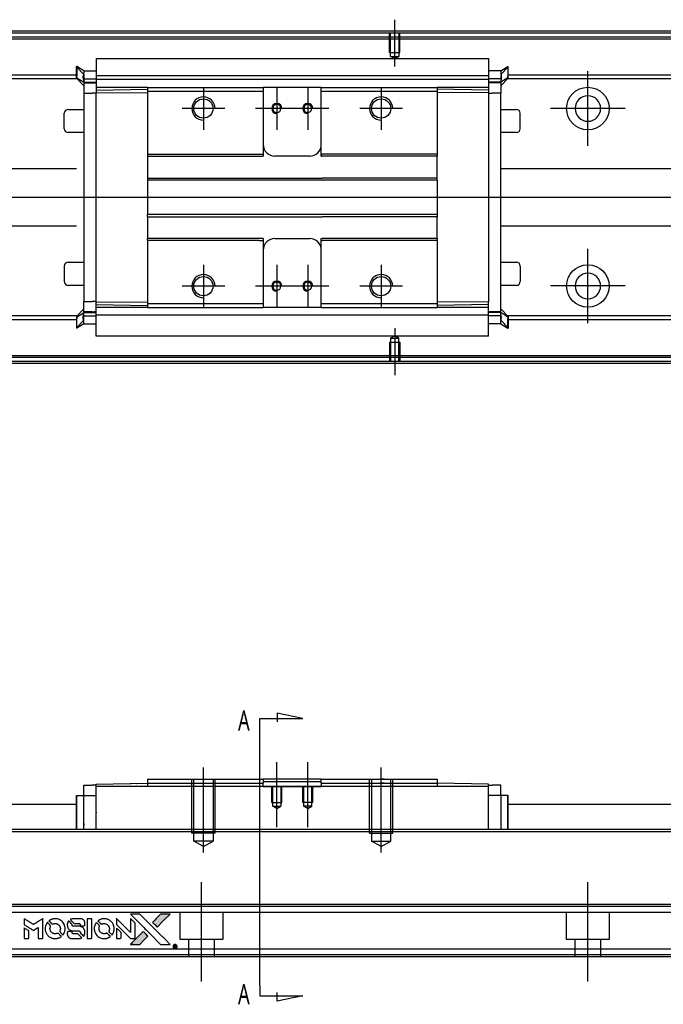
# Model space of a CAD drawing. Header units: millimetres. Extents: x -386 to 3135, y -1989 to 860.
# Tile 10 of 41: x -124 to 43, y -1357 to -1102. Entities that reach past the tile are written whole.
import ezdxf
from ezdxf.lldxf.tags import DXFTag

# ---------------------------------------------------------------- set-up
doc = ezdxf.new("R2010")
doc.units = ezdxf.units.MM
doc.layers.get('0').update_dxf_attribs({"linetype": 'CONTINUOUS'})
doc.styles.add('CHN', font='Microsoft JhengHei.ttf')
tags = doc.linetypes.add('DASHED', pattern=[25.72, 12.86, -12.86]).pattern_tags.tags
tags[6:7] = [DXFTag(74, 4), DXFTag(75, 0), DXFTag(340, '0'), DXFTag(46, 0.0), DXFTag(50, 0.0), DXFTag(44, 0.0), DXFTag(45, 0.0)]
tags[4:5] = [DXFTag(74, 4), DXFTag(75, 0), DXFTag(340, '0'), DXFTag(46, 0.0), DXFTag(50, 0.0), DXFTag(44, 0.0), DXFTag(45, 0.0)]

# ---------------------------------------------------------------- blocks, each defined once
blk = doc.blocks.new('MosionX logo(完整正式版)')
h = blk.add_hatch(color=22)
h.dxf.hatch_style = 1
h.paths.add_polyline_path([(-1416, 1831), (-1517, 1831), (-1619, 1831), (-1707, 1742, 0.000288), (-1740, 1709, 0.000479), (-1769, 1680, 0.000013), (-1794, 1654, 0.197177), (-1794, 1654, 0.197497), (-1794, 1653, 0.00004), (-1779, 1638, 0.000834), (-1763, 1622, 0.000506), (-1744, 1603), (-1694, 1552), (-1555, 1692)])
h.paths.add_polyline_path([(-1892, 1355), (-1942, 1405, 0.000476), (-1962, 1424, 0.000789), (-1978, 1441, 0.000035), (-1993, 1455, 0.19758), (-1993, 1456, 0.198396), (-1994, 1455, 0.000019), (-2014, 1435, 0.000582), (-2036, 1413, 0.000351), (-2062, 1387, 0.000108), (-2174, 1275, 0.000692), (-2230, 1218, 0.000077), (-2269, 1179, 0.197527), (-2269, 1178, 0.410182), (-2269, 1177, 0.000493), (-2248, 1177, 0.002424), (-2219, 1177, 0.000529), (-2169, 1177), (-2070, 1177), (-1981, 1266)])
at = {"color": 22}
for points in [[(-4562, 1668), (-4562, 1603), (-4545, 1592, -0.000297), (-4534, 1586, -0.000037), (-4510, 1571, -0.000043), (-4482, 1554, -0.000036), (-4452, 1535, 0.000044), (-4422, 1517, 0.000063), (-4396, 1501, 0.000035), (-4374, 1488, 0.0009), (-4368, 1484), (-4360, 1479), (-4348, 1486, 0.001175), (-4342, 1490, 0.000208), (-4329, 1498, 0.000225), (-4315, 1506, 0.000203), (-4300, 1516, -0.000711), (-4286, 1525, -0.001119), (-4274, 1532, -0.000263), (-4263, 1539, -0.04589), (-4262, 1539, -0.519312), (-4261, 1539, -0.001914), (-4261, 1521, -0.003124), (-4260, 1493, -0.000285), (-4260, 1421), (-4260, 1303), (-4219, 1303, 0.001727), (-4189, 1303, 0.025279), (-4179, 1303, 0.073886), (-4173, 1305, 0.07426), (-4167, 1308, 0.03264), (-4166, 1310, 0.01784), (-4164, 1311, 0.017712), (-4163, 1313, 0.026854), (-4162, 1315), (-4160, 1319), (-4160, 1526), (-4159, 1733), (-4162, 1731, -0.004595), (-4163, 1730, -0.00016), (-4169, 1726, -0.000298), (-4177, 1722, -0.000208), (-4185, 1717, 0.000986), (-4210, 1701, 0.00025), (-4250, 1676, 0.000268), (-4292, 1650, 0.000436), (-4329, 1627, -0.002932), (-4341, 1619, -0.004718), (-4351, 1613, -0.001113), (-4360, 1608, -0.227179), (-4361, 1608, -0.045982), (-4362, 1608, -0.000145), (-4374, 1616, -0.000825), (-4387, 1624, -0.000517), (-4403, 1634, 0.000056), (-4458, 1668, 0.000289), (-4488, 1687, 0.000481), (-4511, 1701, 0.000418), (-4535, 1715), (-4562, 1732)], [(-3917, 1731, 0.024131), (-3935, 1728, 0.022344), (-3954, 1723, 0.021883), (-3972, 1717, 0.020884), (-3990, 1709, 0.010669), (-4000, 1703, 0.010389), (-4011, 1697, 0.010913), (-4020, 1692, 0.022227), (-4026, 1687), (-4029, 1685), (-3996, 1653, 0.002452), (-3984, 1640, 0.003628), (-3972, 1630, 0.001662), (-3963, 1621, 0.070159), (-3960, 1619, 0.047671), (-3958, 1618, 0.018624), (-3956, 1618, 0.017921), (-3953, 1617, 0.018804), (-3950, 1617, 0.018255), (-3946, 1617, 0.041312), (-3943, 1617, 0.037164), (-3939, 1618, 0.012342), (-3935, 1620, -0.015101), (-3924, 1624, -0.035998), (-3916, 1626, -0.033244), (-3907, 1627, -0.011249), (-3894, 1627, -0.004059), (-3883, 1627, -0.019693), (-3877, 1627, -0.027943), (-3872, 1626, -0.014411), (-3866, 1624, -0.033089), (-3851, 1619, -0.033887), (-3838, 1613, -0.034021), (-3825, 1604, -0.033942), (-3814, 1594, -0.02816), (-3804, 1582, -0.035032), (-3796, 1570, -0.035269), (-3790, 1557, -0.029196), (-3785, 1543, -0.037862), (-3782, 1526, -0.043657), (-3782, 1510, -0.043064), (-3784, 1494, -0.035184), (-3790, 1477, 0.033699), (-3792, 1470, 0.052815), (-3793, 1463, 0.059167), (-3793, 1456, 0.058972), (-3791, 1450, 0.059208), (-3788, 1445, 0.021125), (-3783, 1439, 0.008691), (-3773, 1429, 0.000851), (-3749, 1405, 0.001873), (-3736, 1393, 0.013884), (-3730, 1387, 0.022355), (-3726, 1385, 0.341453), (-3725, 1385, 0.073011), (-3722, 1388, 0.004587), (-3714, 1399, 0.00748), (-3707, 1411, 0.016837), (-3702, 1420, 0.028606), (-3692, 1443, 0.031352), (-3685, 1465, 0.031004), (-3681, 1489, 0.0268), (-3680, 1514, 0.026698), (-3681, 1541, 0.03002), (-3686, 1566, 0.030357), (-3693, 1590, 0.028554), (-3703, 1614, 0.062944), (-3732, 1658, 0.062206), (-3772, 1694, 0.062448), (-3819, 1719, 0.064355), (-3870, 1731, 0.017377), (-3880, 1731, 0.008369), (-3893, 1731, 0.008367), (-3907, 1731, 0.01757)], [(-3516, 1731, 0.018538), (-3522, 1730, 0.010695), (-3530, 1729, 0.01068), (-3538, 1727, 0.017678), (-3544, 1725, 0.013849), (-3551, 1722, 0.011814), (-3559, 1719, 0.004513), (-3566, 1716, 0.290035), (-3566, 1715, 0.196418), (-3566, 1714, 0.000124), (-3554, 1702, 0.001477), (-3540, 1688, 0.000898), (-3524, 1671), (-3481, 1629), (-3427, 1628, -0.001471), (-3387, 1628, -0.028714), (-3374, 1627, -0.097073), (-3367, 1625, -0.084199), (-3361, 1620, -0.042698), (-3359, 1616, -0.053912), (-3357, 1612, -0.051004), (-3356, 1608, -0.032967), (-3355, 1602, 0.00807), (-3355, 1600, 0.003023), (-3355, 1596, 0.002994), (-3355, 1592, 0.003629), (-3355, 1588), (-3354, 1579), (-3313, 1579, 0.001618), (-3293, 1579, 0.005206), (-3280, 1579, 0.00535), (-3271, 1579, 0.060675), (-3268, 1580, 0.048484), (-3266, 1581, 0.02389), (-3264, 1582, 0.022812), (-3261, 1584, 0.02462), (-3259, 1586, 0.061781), (-3255, 1591, 0.080179), (-3253, 1596, 0.048561), (-3252, 1604, 0.010021), (-3251, 1619, 0.016602), (-3252, 1638, 0.031409), (-3254, 1653, 0.036474), (-3258, 1666, 0.03439), (-3263, 1679, 0.065928), (-3277, 1699, 0.069066), (-3296, 1715, 0.065697), (-3319, 1725, 0.051559), (-3346, 1731, 0.020904), (-3360, 1731, 0.000451), (-3431, 1731, 0.000419), (-3502, 1732, 0.022759)], [(-3202, 1517), (-3202, 1303), (-3160, 1303), (-3118, 1303), (-3113, 1306, 0.071429), (-3109, 1309, 0.054799), (-3105, 1313, 0.053585), (-3102, 1318, 0.060698), (-3101, 1323, 0.033975), (-3100, 1332, 0.000112), (-3100, 1441, 0.000726), (-3100, 1548, 0.001084), (-3101, 1641), (-3102, 1732), (-3152, 1732), (-3202, 1732)], [(-2860, 1730, 0.023681), (-2878, 1728, 0.022402), (-2896, 1723, 0.021929), (-2914, 1717, 0.020503), (-2931, 1709, 0.013745), (-2941, 1704, 0.009767), (-2952, 1698, 0.009658), (-2962, 1691, 0.027804), (-2968, 1687), (-2971, 1685), (-2939, 1653, 0.002053), (-2924, 1638, 0.006738), (-2914, 1628, 0.007826), (-2907, 1622, 0.063909), (-2903, 1619, 0.061532), (-2897, 1617, 0.068674), (-2891, 1617, 0.052072), (-2885, 1618, 0.019648), (-2875, 1621, -0.018366), (-2864, 1624, -0.0288), (-2854, 1626, -0.029061), (-2844, 1627, -0.019155), (-2832, 1627, -0.053809), (-2807, 1624, -0.058833), (-2784, 1615, -0.058566), (-2764, 1601, -0.052525), (-2746, 1582, -0.044733), (-2737, 1566, -0.040573), (-2729, 1547, -0.041123), (-2725, 1529, -0.04951), (-2725, 1511, -0.017369), (-2725, 1502, -0.024255), (-2727, 1495, -0.023787), (-2729, 1487, -0.015798), (-2732, 1479, 0.010631), (-2734, 1474, 0.033653), (-2735, 1470, 0.037806), (-2736, 1467, 0.016307), (-2736, 1462, 0.068179), (-2734, 1453, 0.095747), (-2731, 1446, 0.033418), (-2722, 1436, 0.002133), (-2695, 1409, 0.001452), (-2680, 1395, 0.012393), (-2673, 1388, 0.020479), (-2668, 1385, 0.344362), (-2667, 1385, 0.074287), (-2663, 1388, 0.005454), (-2656, 1400, 0.008391), (-2649, 1412, 0.017097), (-2643, 1422, 0.027375), (-2635, 1442, 0.02835), (-2628, 1463, 0.027723), (-2624, 1485, 0.023913), (-2623, 1509, 0.027047), (-2623, 1537, 0.031685), (-2627, 1563, 0.032425), (-2634, 1588, 0.031013), (-2644, 1612, 0.037914), (-2661, 1641, 0.040153), (-2682, 1667, 0.039834), (-2707, 1688, 0.036173), (-2736, 1707, 0.040752), (-2765, 1719, 0.035885), (-2796, 1728, 0.035491), (-2828, 1731, 0.037615)], [(-2572, 1669), (-2572, 1604), (-2422, 1453), (-2271, 1303), (-2229, 1303, 0.0008), (-2202, 1303, 0.010795), (-2192, 1303, 0.030495), (-2186, 1304, 0.080372), (-2183, 1305, 0.03816), (-2179, 1308, 0.041799), (-2176, 1310, 0.042486), (-2174, 1314, 0.042078), (-2172, 1317, 0.099276), (-2170, 1322, 0.003302), (-2170, 1343, 0.002586), (-2170, 1380, 0.000204), (-2170, 1477), (-2170, 1633), (-2221, 1683), (-2271, 1733), (-2271, 1583), (-2272, 1433), (-2419, 1582, 0.000253), (-2476, 1639, 0.000412), (-2524, 1687, 0.000041), (-2567, 1730, 0.041338), (-2570, 1732), (-2572, 1734)], [(-2150, 1708, -0.000056), (-2089, 1647, -0.000021), (-2004, 1562, -0.000021), (-1911, 1469, -0.000025), (-1823, 1381), (-1619, 1177), (-1518, 1177), (-1417, 1177), (-1553, 1315, 0.000274), (-1619, 1381, 0.000123), (-1705, 1467, 0.000121), (-1797, 1559, 0.000165), (-1879, 1641), (-2068, 1831), (-2170, 1831), (-2272, 1831)], [(-1707, 1742, 0.000288), (-1740, 1709, 0.000479), (-1769, 1680, 0.000013), (-1794, 1654, 0.197177), (-1794, 1654, 0.197497), (-1794, 1653, 0.00004), (-1779, 1638, 0.000836), (-1763, 1622, 0.000505), (-1744, 1603), (-1694, 1552), (-1555, 1692), (-1416, 1831), (-1517, 1831), (-1619, 1831)], [(-4562, 1417), (-4562, 1303), (-4521, 1303, 0.000842), (-4494, 1303, 0.010591), (-4484, 1303, 0.028995), (-4479, 1303, 0.069543), (-4475, 1305, 0.051063), (-4471, 1307, 0.039932), (-4468, 1310, 0.039414), (-4465, 1314, 0.045845), (-4462, 1318, 0.094811), (-4461, 1322, 0.007124), (-4461, 1333, 0.004713), (-4461, 1352, 0.000534), (-4461, 1395), (-4461, 1469), (-4471, 1475, 0.000828), (-4502, 1494, 0.000879), (-4532, 1513, 0.000048), (-4561, 1530, 0.137596), (-4562, 1531, 0.413028), (-4562, 1530, 0.000016), (-4562, 1497, 0.000623), (-4562, 1460, 0.000374)], [(-4068, 1643, 0.064158), (-4094, 1594, 0.06356), (-4108, 1539, 0.064004), (-4107, 1483, 0.066747), (-4091, 1429, 0.04321), (-4073, 1396, 0.044737), (-4050, 1367, 0.044901), (-4021, 1342, 0.044184), (-3989, 1323, 0.026293), (-3965, 1313, 0.033344), (-3941, 1306, 0.033227), (-3917, 1303, 0.025815), (-3890, 1302, 0.023119), (-3864, 1304, 0.031044), (-3841, 1308, 0.031337), (-3819, 1315, 0.024258), (-3796, 1325, 0.015622), (-3788, 1329, 0.008495), (-3778, 1335, 0.008415), (-3769, 1341, 0.020814), (-3763, 1346), (-3760, 1348), (-3791, 1379, 0.002843), (-3814, 1403, 0.033917), (-3823, 1411, 0.087906), (-3831, 1414, 0.073302), (-3839, 1416, 0.022047), (-3843, 1415, 0.026465), (-3847, 1415, 0.022233), (-3851, 1414, 0.009985), (-3857, 1412, -0.039011), (-3876, 1407, -0.044398), (-3896, 1406, -0.045096), (-3915, 1408, -0.04265), (-3934, 1413, -0.071154), (-3961, 1428, -0.068827), (-3983, 1450, -0.068713), (-3998, 1476, -0.070507), (-4005, 1506, -0.028605), (-4006, 1519, -0.031418), (-4005, 1531, -0.031044), (-4002, 1544, -0.02668), (-3998, 1556, 0.038913), (-3996, 1564, 0.043732), (-3995, 1571, 0.047754), (-3995, 1578, 0.075756), (-3997, 1583, 0.07294), (-3999, 1586, 0.003456), (-4006, 1594, 0.005023), (-4017, 1605, 0.002422), (-4030, 1619, 0.000819), (-4042, 1631, 0.001349), (-4053, 1641, 0.0001), (-4062, 1650, 0.205335), (-4062, 1651, 0.219821), (-4063, 1650, 0.002494), (-4064, 1648, 0.007089), (-4066, 1646, 0.004494)], [(-3610, 1675, 0.023289), (-3616, 1665, 0.026845), (-3621, 1655, 0.026047), (-3626, 1644, 0.019751), (-3629, 1631, 0.013249), (-3631, 1624, 0.025169), (-3631, 1618, 0.016532), (-3632, 1611, 0.002937), (-3632, 1598, 0.003317), (-3632, 1586, 0.011808), (-3631, 1578, 0.01777), (-3631, 1572, 0.021476), (-3630, 1567, 0.04325), (-3623, 1544, 0.045753), (-3612, 1523, 0.04649), (-3598, 1505, 0.047672), (-3581, 1490, 0.025315), (-3573, 1485, 0.015208), (-3564, 1480, 0.01512), (-3554, 1476, 0.022488), (-3546, 1473, 0.027857), (-3532, 1469, 0.034138), (-3519, 1467, 0.014286), (-3499, 1467, 0.00124), (-3449, 1467, -0.00103), (-3418, 1467, -0.002552), (-3396, 1466, -0.001594), (-3379, 1466, -0.047676), (-3374, 1466, -0.085307), (-3367, 1463, -0.097789), (-3361, 1457, -0.085947), (-3357, 1450, -0.051339), (-3356, 1440, 0.014634), (-3355, 1436, 0.015028), (-3355, 1433, 0.014927), (-3354, 1430, 0.059415), (-3353, 1429, 0.070595), (-3351, 1425, 0.00028), (-3315, 1389, 0.000111), (-3279, 1352, 0.200239), (-3277, 1352, 0.268906), (-3276, 1352, 0.001866), (-3271, 1361, 0.007532), (-3267, 1370, 0.017818), (-3263, 1376, 0.013256), (-3261, 1383, 0.011636), (-3258, 1391, 0.011528), (-3256, 1399, 0.012303), (-3254, 1407, 0.0423), (-3252, 1419, 0.013657), (-3252, 1437, 0.013857), (-3252, 1455, 0.037428), (-3254, 1468, 0.014927), (-3256, 1477, 0.0122), (-3259, 1486, 0.012518), (-3262, 1494, 0.023062), (-3265, 1501, 0.065961), (-3281, 1525, 0.06055), (-3304, 1545, 0.059676), (-3331, 1559, 0.060497), (-3360, 1567, 0.025683), (-3367, 1567, 0.001528), (-3386, 1567, 0.002124), (-3410, 1568, 0.001173), (-3439, 1568, -0.000809), (-3490, 1568, -0.017164), (-3506, 1568, -0.063931), (-3514, 1570, -0.108429), (-3520, 1573, -0.052941), (-3523, 1577, -0.063675), (-3525, 1582, -0.050562), (-3526, 1587, -0.020337), (-3527, 1595, 0.009897), (-3528, 1599, 0.016482), (-3528, 1603, 0.019019), (-3529, 1606, 0.06043), (-3530, 1608, 0.076267), (-3533, 1613, 0.00054), (-3566, 1646, 0.000307), (-3601, 1680, 0.142594), (-3604, 1681, 0.232419), (-3604, 1681, 0.022995), (-3606, 1680, 0.024627), (-3608, 1678, 0.015407)], [(-3011, 1643, 0.018008), (-3017, 1634, 0.009842), (-3023, 1622, 0.009807), (-3030, 1610, 0.015716), (-3035, 1599, 0.048467), (-3047, 1561, 0.045841), (-3052, 1520, 0.046006), (-3049, 1479, 0.049638), (-3039, 1441, 0.064819), (-3012, 1391, 0.06695), (-2974, 1350, 0.066691), (-2926, 1320, 0.063505), (-2872, 1304, 0.03135), (-2858, 1302, 0.010439), (-2837, 1302, 0.010391), (-2817, 1302, 0.032408), (-2803, 1304, 0.015696), (-2787, 1307, 0.018095), (-2771, 1312, 0.018551), (-2757, 1317, 0.018352), (-2743, 1323, 0.015568), (-2733, 1328, 0.009832), (-2723, 1334, 0.009795), (-2713, 1341, 0.023727), (-2706, 1346), (-2703, 1348), (-2734, 1379, 0.001528), (-2751, 1397, 0.010022), (-2760, 1406, 0.019586), (-2766, 1411, 0.061865), (-2771, 1413, 0.055054), (-2777, 1415, 0.061607), (-2784, 1416, 0.048725), (-2792, 1415, 0.020221), (-2802, 1412, -0.017722), (-2813, 1409, -0.02685), (-2822, 1407, -0.02759), (-2832, 1406, -0.020233), (-2843, 1406, -0.04793), (-2864, 1409, -0.048386), (-2883, 1416, -0.047866), (-2901, 1426, -0.044964), (-2917, 1440, -0.04333), (-2931, 1457, -0.050921), (-2941, 1475, -0.051473), (-2946, 1495, -0.0459), (-2948, 1516, -0.019014), (-2948, 1526, -0.024114), (-2947, 1535, -0.025081), (-2945, 1544, -0.023892), (-2942, 1553, 0.008624), (-2939, 1560, 0.026486), (-2938, 1564, 0.035074), (-2937, 1568, 0.02756), (-2937, 1573, 0.087163), (-2939, 1580, 0.073291), (-2942, 1587, 0.028074), (-2951, 1596, 0.002594), (-2973, 1619), (-3005, 1651)], [(-2572, 1416), (-2572, 1303), (-2530, 1303), (-2488, 1303), (-2483, 1306, 0.03146), (-2480, 1308, 0.026444), (-2478, 1310, 0.026444), (-2476, 1312, 0.031457), (-2475, 1314), (-2472, 1319), (-2471, 1375), (-2471, 1431), (-2521, 1481, 0.000745), (-2540, 1499, 0.001228), (-2556, 1515, 0.000087), (-2571, 1529, 0.195134), (-2571, 1530, 0.412117), (-2572, 1529, 0.000048), (-2572, 1496, 0.00109), (-2572, 1460, 0.000653)], [(-3615, 1454, 0.065483), (-3620, 1451, 0.053271), (-3625, 1447, 0.052018), (-3628, 1443, 0.0556), (-3631, 1437, 0.036839), (-3632, 1434, 0.026922), (-3632, 1430, 0.016905), (-3633, 1424, 0.004317), (-3633, 1416, 0.016369), (-3632, 1397, 0.029936), (-3630, 1382, 0.03418), (-3627, 1369, 0.031327), (-3621, 1356, 0.046935), (-3612, 1340, 0.054053), (-3600, 1327, 0.053701), (-3585, 1317, 0.045364), (-3568, 1309, 0.032479), (-3552, 1305, 0.03386), (-3537, 1303, 0.013578), (-3512, 1303, 0.001155), (-3450, 1303, 0.000413), (-3396, 1303, 0.005008), (-3375, 1304, 0.013199), (-3364, 1304, 0.033956), (-3355, 1305, 0.013909), (-3347, 1308, 0.010864), (-3337, 1310, 0.010938), (-3329, 1313, 0.028702), (-3323, 1316), (-3318, 1318), (-3362, 1362), (-3405, 1406), (-3455, 1406, -0.001504), (-3477, 1406, -0.00328), (-3493, 1406, -0.001901), (-3506, 1406, -0.061333), (-3510, 1407, -0.063621), (-3514, 1409, -0.048633), (-3518, 1412, -0.046769), (-3522, 1415, -0.047961), (-3525, 1420, -0.02678), (-3526, 1424, -0.050957), (-3527, 1427, -0.029398), (-3528, 1431, -0.00401), (-3528, 1441), (-3529, 1456), (-3569, 1456, 0.001061), (-3593, 1456, 0.009147), (-3604, 1455, 0.020721), (-3611, 1455, 0.051619)], [(-2062, 1387, 0.000108), (-2174, 1275, 0.000692), (-2230, 1218, 0.000077), (-2269, 1179, 0.197527), (-2269, 1178, 0.410182), (-2269, 1177, 0.000493), (-2248, 1177, 0.002424), (-2219, 1177, 0.000529), (-2170, 1177), (-2070, 1177), (-1981, 1266), (-1892, 1355), (-1942, 1405, 0.000476), (-1962, 1424, 0.000789), (-1978, 1441, 0.000035), (-1993, 1455, 0.19758), (-1993, 1456, 0.198396), (-1994, 1455, 0.000019), (-2014, 1435, 0.000582), (-2036, 1413, 0.000351)], [(-1319, 1173, 0.082374), (-1332, 1167, 0.083404), (-1342, 1157, 0.082663), (-1349, 1145, 0.07897), (-1351, 1130, 0.084941), (-1349, 1114, 0.08953), (-1341, 1100, 0.090743), (-1329, 1090, 0.090193), (-1313, 1085, 0.10067), (-1296, 1085, 0.099454), (-1281, 1093, 0.097736), (-1269, 1106, 0.09365), (-1263, 1122, 0.07584), (-1263, 1135, 0.068415), (-1267, 1148, 0.068328), (-1274, 1159, 0.075277), (-1283, 1168, 0.059367), (-1291, 1172, 0.048986), (-1300, 1174, 0.048519), (-1310, 1174, 0.055347)], [(-1325, 1129), (-1325, 1104), (-1322, 1104), (-1319, 1104), (-1319, 1114), (-1319, 1125), (-1313, 1125), (-1306, 1126), (-1302, 1119, -0.003356), (-1300, 1116, -0.002757), (-1298, 1113, -0.002784), (-1296, 1110, -0.007382), (-1295, 1108, 0.019487), (-1294, 1105, 0.098302), (-1293, 1104, 0.116932), (-1291, 1104, 0.032798), (-1289, 1104), (-1285, 1104), (-1288, 1108, 0.005748), (-1289, 1111, 0.002522), (-1291, 1114, 0.002495), (-1293, 1117, 0.00334), (-1295, 1120), (-1299, 1126), (-1296, 1128, 0.066516), (-1292, 1130, 0.085926), (-1290, 1133, 0.082934), (-1289, 1137, 0.05747), (-1289, 1141, 0.023576), (-1289, 1144, 0.043538), (-1289, 1146, 0.050891), (-1290, 1148, 0.049897), (-1291, 1149, 0.067884), (-1295, 1152, 0.077412), (-1298, 1154, 0.049266), (-1304, 1154, 0.012208), (-1313, 1155), (-1325, 1155)], [(-1298, 1147, -0.120545), (-1296, 1144, -0.09136), (-1295, 1141, -0.087576), (-1296, 1137, -0.098026), (-1297, 1134, -0.079907), (-1299, 1133, -0.087697), (-1300, 1132, -0.041371), (-1303, 1132, -0.005557), (-1309, 1132), (-1319, 1131), (-1319, 1140), (-1319, 1149), (-1310, 1149, -0.007471), (-1305, 1149, -0.035301), (-1302, 1148, -0.060486), (-1300, 1148, -0.063546)]]:
    blk.add_lwpolyline(points, format="xyb", close=True, dxfattribs=at)

msp = doc.modelspace()

# ---------------------------------------------------------------- linework, layer by layer
at = {"ltscale": 0.2}
for p, q in [((-26.89, -1113.94), (-26.89, -1101.79)), ((23.11, -1134.44), (23.11, -1115.14)), ((-76.39, -1119.29), (-76.39, -1130.29)), ((-57.39, -1119.29), (-57.39, -1130.29)), ((-49.39, -1119.29), (-49.39, -1130.29)), ((-30.39, -1119.29), (-30.39, -1130.29)), ((-70.89, -1124.79), (-81.89, -1124.79)), ((-51.89, -1124.79), (-62.89, -1124.79)), ((-43.89, -1124.79), (-54.89, -1124.79)), ((-24.89, -1124.79), (-35.89, -1124.79)), ((32.76, -1124.79), (13.46, -1124.79)), ((23.11, -1180.39), (23.11, -1161.09)), ((-76.39, -1165.29), (-76.39, -1176.29)), ((-57.39, -1165.29), (-57.39, -1176.29)), ((-49.39, -1165.29), (-49.39, -1176.29)), ((-30.39, -1165.29), (-30.39, -1176.29)), ((-70.89, -1170.79), (-81.89, -1170.79)), ((-51.89, -1170.79), (-62.89, -1170.79)), ((-43.89, -1170.79), (-54.89, -1170.79)), ((-24.89, -1170.79), (-35.89, -1170.79)), ((32.76, -1170.74), (13.46, -1170.74)), ((-26.89, -1181.64), (-26.89, -1193.79)), ((-57.39, -1310.85), (-57.39, -1294.03)), ((-49.39, -1310.85), (-49.39, -1294.03)), ((-76.39, -1317.44), (-76.39, -1295.44)), ((-30.39, -1317.44), (-30.39, -1295.44)), ((-76.89, -1350.85), (-76.89, -1325.1)), ((23.11, -1350.85), (23.11, -1325.1))]:
    msp.add_line(p, q, dxfattribs=at)
at = {"linetype": 'Continuous'}
for p, q in [((123.98, -1105.29), (-146.89, -1105.29)), ((123.74, -1106.29), (-146.89, -1106.29)), ((-109.14, -1113.91), (-109.24, -1113.91)), ((-109.24, -1116.45), (-109.24, -1113.91)), ((-109.24, -1114.01), (-107.34, -1116)), ((-107.34, -1115.07), (-109.14, -1113.91)), ((-109.14, -1113.91), (-109.14, -1116.45)), ((-104.14, -1111.83), (-2.64, -1111.83)), ((-104.14, -1111.88), (-104.14, -1117.19)), ((-2.64, -1111.88), (-2.64, -1117.19)), ((0.56, -1115.07), (2.36, -1113.91)), ((2.46, -1114.01), (0.56, -1116)), ((2.36, -1113.91), (2.46, -1113.91)), ((2.36, -1113.91), (2.36, -1116.45)), ((2.46, -1116.45), (2.46, -1113.91)), ((-109.24, -1116.11), (-146.89, -1116.11)), ((-109.24, -1116.81), (-109.24, -1116.45)), ((-109.14, -1116.81), (-109.14, -1116.45)), ((-107.34, -1115.07), (-104.14, -1115.07)), ((-104.14, -1116.26), (-2.64, -1116.26)), ((0.56, -1115.07), (-2.64, -1115.07)), ((-2.63, -1116.11), (-2.64, -1116.11)), ((2.36, -1116.81), (2.36, -1116.45)), ((121.38, -1116.11), (2.46, -1116.11)), ((2.46, -1116.81), (2.46, -1116.45)), ((-109.24, -1117.11), (-146.89, -1117.11)), ((-109.24, -1116.81), (-109.14, -1116.81)), ((-109.24, -1116.91), (-109.24, -1116.81)), ((-107.34, -1118.89), (-109.24, -1116.91)), ((-109.14, -1116.81), (-107.34, -1117.96)), ((-107.47, -1117.11), (-104.15, -1117.11)), ((-107.34, -1117.06), (-107.34, -1118.11)), ((-107.34, -1117.96), (-104.14, -1117.96)), ((-107.34, -1118.11), (-107.34, -1120.81)), ((-104.14, -1117.31), (-104.14, -1117.19)), ((-104.14, -1117.31), (-104.14, -1119.31)), ((-2.64, -1117.31), (-104.14, -1117.31)), ((-2.64, -1117.31), (-2.64, -1117.19)), ((-2.64, -1117.31), (-2.64, -1117.19)), ((-2.64, -1117.31), (-2.64, -1119.31)), ((0.56, -1117.96), (-2.64, -1117.96)), ((0.68, -1117.11), (-2.63, -1117.11)), ((2.36, -1116.81), (0.56, -1117.96)), ((0.56, -1118.89), (2.46, -1116.91)), ((0.56, -1117.06), (0.56, -1118.11)), ((0.56, -1118.11), (0.56, -1120.81)), ((2.46, -1116.81), (2.36, -1116.81)), ((2.46, -1116.91), (2.46, -1116.81)), ((121.14, -1117.11), (2.46, -1117.11)), ((-107.34, -1120.81), (-105.14, -1120.81)), ((-107.34, -1120.81), (-107.34, -1174.77)), ((-104.14, -1120.81), (-105.14, -1120.81)), ((-90.89, -1119.31), (-104.14, -1119.31)), ((-104.14, -1119.31), (-104.14, -1120.04)), ((-104.14, -1120.04), (-90.89, -1119.81)), ((-104.14, -1120.04), (-104.14, -1120.77)), ((-104.14, -1120.77), (-90.89, -1120.67)), ((-104.14, -1174.81), (-104.14, -1120.77)), ((-90.89, -1119.31), (-90.89, -1120.31)), ((-90.89, -1120.31), (-90.89, -1136.59)), ((-61.14, -1119.31), (-60.89, -1119.31)), ((-61.14, -1120.31), (-60.89, -1120.31)), ((-60.89, -1119.31), (-60.89, -1120.31)), ((-45.89, -1119.31), (-60.89, -1119.31)), ((-60.89, -1120.31), (-60.89, -1136.59)), ((-45.89, -1119.31), (-15.89, -1119.31)), ((-45.89, -1120.31), (-45.89, -1119.31)), ((-45.89, -1120.31), (-15.89, -1120.31)), ((-45.89, -1136.59), (-45.89, -1120.31)), ((-15.89, -1119.31), (-15.89, -1120.31)), ((-2.64, -1119.31), (-15.89, -1119.31)), ((-2.64, -1120.04), (-15.89, -1119.81)), ((-15.89, -1120.31), (-15.89, -1136.59)), ((-2.64, -1120.77), (-15.89, -1120.67)), ((-2.64, -1119.31), (-2.64, -1120.04)), ((-2.64, -1120.04), (-2.64, -1120.77)), ((-2.64, -1120.77), (-2.64, -1174.81)), ((-2.64, -1120.81), (-1.64, -1120.81)), ((0.56, -1120.81), (-1.64, -1120.81)), ((0.56, -1177.62), (0.56, -1120.81)), ((-112.39, -1130.01), (-112.39, -1126.01)), ((-112.39, -1126.01), (-112.39, -1126.01)), ((-111.39, -1125.01), (-107.34, -1125.01)), ((0.56, -1125.01), (4.61, -1125.01)), ((5.61, -1130.01), (5.61, -1126.01)), ((-107.34, -1131.01), (-111.39, -1131.01)), ((4.61, -1131.01), (0.56, -1131.01)), ((-90.89, -1136.59), (-62, -1136.59)), ((-90.89, -1136.59), (-90.89, -1137.14)), ((-60.89, -1136.59), (-60.89, -1137.14)), ((-45.89, -1137.14), (-45.89, -1136.59)), ((-15.89, -1136.59), (-15.89, -1137.14)), ((-90.89, -1137.14), (-60.89, -1137.14)), ((-90.89, -1137.14), (-90.89, -1142.79)), ((-48.89, -1137.14), (-57.89, -1137.14)), ((-45.89, -1137.14), (-45.64, -1137.14)), ((-29.64, -1137.14), (-45.64, -1137.14)), ((-15.89, -1137.14), (-29.64, -1137.14)), ((-15.89, -1142.79), (-15.89, -1137.14)), ((-130.39, -1140.29), (-109.24, -1140.29)), ((0.56, -1140.29), (115.55, -1140.29)), ((-90.89, -1142.79), (-45.64, -1142.79)), ((-90.89, -1142.79), (-90.89, -1143.34)), ((-15.89, -1143.34), (-90.89, -1143.34)), ((-90.89, -1143.34), (-90.89, -1152.24)), ((-29.64, -1142.79), (-45.64, -1142.79)), ((-15.89, -1142.79), (-29.64, -1142.79)), ((-15.89, -1143.34), (-15.89, -1142.79)), ((-15.89, -1143.34), (-15.89, -1152.24)), ((-15.89, -1152.24), (-90.89, -1152.24)), ((-90.89, -1152.79), (-90.89, -1152.24)), ((-15.89, -1152.24), (-15.89, -1152.79)), ((-90.89, -1152.79), (-45.64, -1152.79)), ((-90.89, -1152.79), (-90.89, -1158.44)), ((-29.64, -1152.79), (-45.64, -1152.79)), ((-15.89, -1152.79), (-29.64, -1152.79)), ((-15.89, -1158.44), (-15.89, -1152.79)), ((-109.24, -1155.29), (-130.39, -1155.29)), ((111.94, -1155.29), (0.56, -1155.29)), ((-60.89, -1158.44), (-90.89, -1158.44)), ((-90.89, -1158.99), (-90.89, -1158.44)), ((-62, -1158.99), (-90.89, -1158.99)), ((-90.89, -1158.99), (-90.89, -1175.27)), ((-60.89, -1158.44), (-60.89, -1158.99)), ((-60.89, -1158.99), (-60.89, -1175.27)), ((-57.89, -1158.44), (-48.89, -1158.44)), ((-45.89, -1158.99), (-45.89, -1158.44)), ((-45.89, -1175.27), (-45.89, -1158.99)), ((-29.64, -1158.44), (-45.64, -1158.44)), ((-15.89, -1158.44), (-29.64, -1158.44)), ((-15.89, -1158.44), (-15.89, -1158.99)), ((-15.89, -1158.99), (-15.89, -1175.27)), ((-111.39, -1164.57), (-107.34, -1164.57)), ((0.56, -1164.57), (4.61, -1164.57)), ((-112.39, -1165.57), (-112.39, -1169.57)), ((5.61, -1165.57), (5.61, -1169.57)), ((5.61, -1169.57), (5.61, -1169.57)), ((-107.34, -1170.57), (-111.39, -1170.57)), ((4.61, -1170.57), (0.56, -1170.57)), ((-107.34, -1177.47), (-107.34, -1174.77)), ((-107.34, -1174.77), (-105.14, -1174.77)), ((-104.14, -1174.77), (-105.14, -1174.77)), ((-104.14, -1175.54), (-104.14, -1174.81)), ((-104.14, -1174.81), (-90.89, -1174.91)), ((-2.64, -1174.81), (-15.89, -1174.91)), ((-2.64, -1176.27), (-2.64, -1174.77)), ((-107.34, -1176.69), (-109.24, -1178.67)), ((-109.14, -1178.77), (-107.34, -1177.62)), ((-107.34, -1178.53), (-107.34, -1177.47)), ((-107.34, -1177.62), (-104.14, -1177.62)), ((-104.14, -1175.54), (-90.89, -1175.77)), ((-104.14, -1176.27), (-104.14, -1175.54)), ((-104.14, -1178.27), (-104.14, -1176.27)), ((-90.93, -1176.27), (-104.14, -1176.27)), ((-90.89, -1175.27), (-90.89, -1176.27)), ((-61.14, -1175.27), (-60.89, -1175.27)), ((-61.14, -1176.27), (-60.89, -1176.27)), ((-60.89, -1175.27), (-60.89, -1176.27)), ((-45.89, -1176.27), (-60.89, -1176.27)), ((-45.89, -1175.27), (-15.89, -1175.27)), ((-45.89, -1176.27), (-45.89, -1175.27)), ((-45.89, -1176.27), (-15.89, -1176.27)), ((-15.89, -1175.27), (-15.89, -1176.27)), ((-2.64, -1175.54), (-15.89, -1175.77)), ((-2.64, -1176.27), (-15.89, -1176.27)), ((-2.64, -1178.27), (-2.64, -1176.27)), ((0.56, -1177.62), (-2.64, -1177.62)), ((0.56, -1176.69), (2.46, -1178.67)), ((0.56, -1178.53), (0.56, -1177.47)), ((2.36, -1178.77), (0.56, -1177.62)), ((-109.24, -1178.47), (-146.89, -1178.47)), ((-109.24, -1179.47), (-146.89, -1179.47)), ((-109.24, -1178.67), (-109.24, -1178.77)), ((-109.24, -1178.77), (-109.24, -1179.13)), ((-109.24, -1178.77), (-109.14, -1178.77)), ((-109.24, -1179.13), (-109.24, -1181.67)), ((-109.24, -1181.57), (-107.34, -1179.58)), ((-109.14, -1178.77), (-109.14, -1179.13)), ((-109.14, -1181.67), (-109.14, -1179.13)), ((-107.47, -1178.47), (-104.15, -1178.47)), ((-2.64, -1178.27), (-104.14, -1178.27)), ((-104.14, -1183.7), (-104.14, -1178.27)), ((-104.14, -1178.27), (-104.14, -1178.39)), ((-2.64, -1178.27), (-2.64, -1178.39)), ((-2.64, -1178.27), (-2.64, -1178.39)), ((-2.64, -1183.7), (-2.64, -1178.39)), ((0.68, -1178.47), (-2.63, -1178.47)), ((2.46, -1181.57), (0.56, -1179.58)), ((2.36, -1178.77), (2.36, -1179.13)), ((2.46, -1178.77), (2.36, -1178.77)), ((2.36, -1181.67), (2.36, -1179.13)), ((106.35, -1178.47), (2.46, -1178.47)), ((2.46, -1178.67), (2.46, -1178.77)), ((2.46, -1178.77), (2.46, -1179.13)), ((2.46, -1179.13), (2.46, -1181.67)), ((106.11, -1179.47), (2.46, -1179.47)), ((-109.14, -1181.67), (-109.24, -1181.67)), ((-107.34, -1180.51), (-109.14, -1181.67)), ((-107.34, -1180.51), (-104.14, -1180.51)), ((0.56, -1180.51), (-2.64, -1180.51)), ((0.56, -1180.51), (2.36, -1181.67)), ((2.36, -1181.67), (2.46, -1181.67)), ((-2.64, -1183.75), (-104.14, -1183.75)), ((103.75, -1189.29), (-146.89, -1189.29)), ((103.5, -1190.29), (-146.89, -1190.29)), ((-107.34, -1302.69), (-107.34, -1299.99)), ((-107.34, -1299.99), (-105.14, -1299.99)), ((-104.14, -1299.99), (-105.14, -1299.99)), ((-104.14, -1299.72), (-90.89, -1299.49)), ((-104.14, -1300.29), (-104.14, -1299.72)), ((-95.42, -1299.56), (-95.42, -1299.57)), ((-95.32, -1299.56), (-95.32, -1299.57)), ((-95.32, -1299.56), (-95.08, -1299.56)), ((-95.08, -1299.56), (-95.08, -1299.56)), ((-94.45, -1299.55), (-94.45, -1299.55)), ((-93.78, -1299.54), (-93.72, -1299.54)), ((-93.68, -1299.53), (-93.68, -1299.54)), ((-92.86, -1299.52), (-92.86, -1299.53)), ((-90.89, -1298.44), (-90.89, -1299.44)), ((-90.89, -1299.44), (-90.89, -1300.29)), ((-61.14, -1298.44), (-60.89, -1298.44)), ((-61.14, -1299.44), (-60.89, -1299.44)), ((-45.89, -1298.44), (-60.89, -1298.44)), ((-60.89, -1298.44), (-60.89, -1299.44)), ((-60.89, -1298.99), (-57.89, -1298.99)), ((-60.89, -1300.29), (-60.89, -1299.44)), ((-57.89, -1298.99), (-48.89, -1298.99)), ((-48.89, -1298.99), (-45.89, -1298.99)), ((-45.89, -1298.44), (-15.89, -1298.44)), ((-45.89, -1299.44), (-45.89, -1298.44)), ((-45.89, -1299.44), (-15.89, -1299.44)), ((-45.89, -1299.44), (-45.89, -1300.29)), ((-15.89, -1298.44), (-15.89, -1299.44)), ((-15.89, -1299.44), (-15.89, -1300.29)), ((-2.64, -1299.72), (-15.89, -1299.49)), ((-2.64, -1300.29), (-2.64, -1299.72)), ((-2.64, -1299.99), (-1.64, -1299.99)), ((0.56, -1299.99), (-1.64, -1299.99)), ((0.56, -1302.69), (0.56, -1299.99)), ((-2.64, -1300.29), (-104.14, -1300.29)), ((-104.14, -1306.95), (-104.14, -1300.29)), ((-2.64, -1311.44), (-2.64, -1300.29)), ((-143.39, -1304.94), (-109.14, -1304.94)), ((-109.24, -1311.44), (-109.24, -1302.69)), ((-109.24, -1302.69), (-109.14, -1302.69)), ((-109.14, -1311.44), (-109.14, -1302.69)), ((-109.14, -1302.69), (-107.34, -1302.69)), ((-107.34, -1302.69), (-104.14, -1302.69)), ((-107.34, -1311.44), (-107.34, -1302.69)), ((0.56, -1302.69), (-2.64, -1302.69)), ((2.36, -1302.69), (0.56, -1302.69)), ((0.56, -1302.69), (0.56, -1309.94)), ((2.36, -1311.44), (2.36, -1302.69)), ((2.46, -1302.69), (2.36, -1302.69)), ((2.36, -1304.94), (117.85, -1304.94)), ((2.46, -1311.44), (2.46, -1302.69)), ((-104.14, -1306.95), (-104.14, -1307.17)), ((-104.14, -1311.44), (-104.14, -1307.17)), ((116.28, -1311.44), (-146.89, -1311.44)), ((111.59, -1330.89), (-146.89, -1330.89)), ((108.81, -1342.44), (-146.89, -1342.44)), ((108.33, -1344.44), (-146.89, -1344.44))]:
    msp.add_line(p, q, dxfattribs=at)
at = {"linetype": 'DASHED', "ltscale": 0.1}
for p, q in [((-28.19, -1110.29), (-28.19, -1105.29)), ((-27.97, -1111.29), (-27.97, -1105.29)), ((-25.82, -1105.29), (-25.82, -1111.29)), ((-25.59, -1110.29), (-25.59, -1105.29)), ((-28.19, -1110.29), (-25.59, -1110.29)), ((-26.89, -1111.93), (-27.97, -1111.29)), ((-27.97, -1111.29), (-25.82, -1111.29)), ((-25.82, -1111.29), (-26.89, -1111.93)), ((-28.19, -1185.29), (-25.59, -1185.29)), ((-28.19, -1185.29), (-28.19, -1190.29)), ((-26.89, -1183.65), (-27.97, -1184.29)), ((-27.97, -1184.29), (-27.97, -1190.29)), ((-27.97, -1184.29), (-25.82, -1184.29)), ((-25.82, -1184.29), (-26.89, -1183.65)), ((-25.82, -1190.29), (-25.82, -1184.29)), ((-25.59, -1185.29), (-25.59, -1190.29)), ((-79.39, -1312.44), (-79.39, -1298.44)), ((-78.89, -1314.44), (-78.89, -1298.44)), ((-73.89, -1298.44), (-73.89, -1314.44)), ((-73.39, -1312.44), (-73.39, -1298.44)), ((-33.39, -1312.44), (-33.39, -1298.44)), ((-32.89, -1298.44), (-32.89, -1314.44)), ((-27.89, -1314.44), (-27.89, -1298.44)), ((-27.39, -1312.44), (-27.39, -1298.44)), ((-58.69, -1304.44), (-58.69, -1300.44)), ((-58.45, -1305.44), (-58.45, -1300.44)), ((-56.34, -1300.44), (-56.34, -1305.44)), ((-56.09, -1304.44), (-56.09, -1300.44)), ((-50.69, -1304.44), (-50.69, -1300.44)), ((-50.45, -1300.44), (-50.45, -1305.44)), ((-48.34, -1305.44), (-48.34, -1300.44)), ((-48.09, -1304.44), (-48.09, -1300.44)), ((-58.69, -1304.44), (-56.09, -1304.44)), ((-48.09, -1304.44), (-50.69, -1304.44)), ((-58.45, -1305.44), (-56.34, -1305.44)), ((-57.39, -1306.05), (-58.45, -1305.44)), ((-57.39, -1306.05), (-56.34, -1305.44)), ((-48.34, -1305.44), (-50.45, -1305.44)), ((-49.39, -1306.05), (-50.45, -1305.44)), ((-49.39, -1306.05), (-48.34, -1305.44)), ((-73.39, -1312.44), (-79.39, -1312.44)), ((-33.39, -1312.44), (-27.39, -1312.44)), ((-73.89, -1314.44), (-78.89, -1314.44)), ((-76.39, -1315.88), (-78.89, -1314.44)), ((-76.39, -1315.88), (-73.89, -1314.44)), ((-32.89, -1314.44), (-27.89, -1314.44)), ((-30.39, -1315.88), (-32.89, -1314.44)), ((-30.39, -1315.88), (-27.89, -1314.44))]:
    msp.add_line(p, q, dxfattribs=at)
at = {"linetype": 'DASHED'}
for p, q in [((493.11, -1106.79), (-146.89, -1106.79)), ((-104.14, -1111.88), (-104.14, -1111.83)), ((-2.64, -1111.88), (-2.64, -1111.83)), ((-105.14, -1118.11), (-107.34, -1118.11)), ((-104.14, -1118.11), (-104.64, -1118.11)), ((-104.14, -1118.61), (-104.14, -1118.61)), ((-2.64, -1118.61), (-2.64, -1118.61)), ((-90.93, -1127.99), (-90.89, -1127.99)), ((-105.14, -1177.47), (-107.34, -1177.47)), ((-104.14, -1177.47), (-104.64, -1177.47)), ((-104.14, -1176.97), (-104.14, -1176.97)), ((-2.64, -1176.97), (-2.64, -1176.97)), ((-2.64, -1177.47), (-2.14, -1177.47)), ((-104.14, -1183.7), (-104.14, -1183.75)), ((-2.64, -1183.7), (-2.64, -1183.75)), ((103.87, -1188.79), (-146.89, -1188.79)), ((-95.18, -1299.56), (-95.18, -1299.57)), ((-60.89, -1300.44), (-60.89, -1300.29)), ((-45.89, -1300.44), (-60.89, -1300.44)), ((-45.89, -1300.29), (-45.89, -1300.44)), ((-104.14, -1310.46), (-104.14, -1310.44)), ((111.1, -1332.94), (-146.89, -1332.94)), ((-82.39, -1339.94), (-82.39, -1332.94)), ((-71.39, -1332.94), (-71.39, -1339.94)), ((17.61, -1339.94), (17.61, -1332.94)), ((28.61, -1332.94), (28.61, -1339.94)), ((-71.39, -1339.94), (-82.39, -1339.94)), ((-80.19, -1344.44), (-80.19, -1339.94)), ((-73.59, -1339.94), (-73.59, -1344.44)), ((28.61, -1339.94), (17.61, -1339.94)), ((19.81, -1344.44), (19.81, -1339.94)), ((26.41, -1339.94), (26.41, -1344.44)), ((108.45, -1343.94), (-146.89, -1343.94))]:
    msp.add_line(p, q, dxfattribs=at)
for p, q in [((507.11, -1147.83), (-234.89, -1147.79)), ((-50.68, -1282.75), (-57.27, -1281.32)), ((-57.27, -1281.32), (-57.27, -1283.54)), ((-61.83, -1282.75), (-50.68, -1282.75)), ((-61.83, -1285.39), (-61.83, -1282.75)), ((-61.83, -1351.86), (-61.83, -1285.39)), ((-234.89, -1311.94), (507.11, -1311.94)), ((-61.83, -1351.86), (-61.83, -1354.5)), ((-61.83, -1354.5), (-50.68, -1354.5)), ((-57.27, -1355.93), (-57.27, -1353.7)), ((-50.68, -1354.5), (-57.27, -1355.93))]:
    msp.add_line(p, q)
at = {"linetype": 'Continuous'}
for centre, radius in [((23.11, -1124.79), 5.5), ((-76.39, -1124.79), 2.5), ((-30.39, -1124.79), 2.5), ((23.11, -1170.74), 5.5), ((-76.39, -1170.79), 2.5), ((-30.39, -1170.79), 2.5)]:
    msp.add_circle(centre, radius, dxfattribs=at)
at = {"linetype": 'Continuous', "extrusion": (0, 0, -1)}
for centre, radius in [((-23.11, -1124.79), 3.3), ((57.39, -1124.79), 1.05), ((49.39, -1124.79), 1.05), ((57.39, -1170.79), 1.05), ((49.39, -1170.79), 1.05)]:
    msp.add_circle(centre, radius, dxfattribs=at)
at = {"linetype": 'Continuous', "extrusion": (-1e-16, 0, -1)}
msp.add_circle((-23.11, -1170.74), 3.3, dxfattribs=at)
for centre, radius in [((-76.39, -1124.79), 3), ((-57.39, -1124.79), 1.3), ((-49.39, -1124.79), 1.3), ((-30.39, -1124.79), 3), ((-76.39, -1170.79), 3), ((-57.39, -1170.79), 1.3), ((-49.39, -1170.79), 1.3), ((-30.39, -1170.79), 3)]:
    msp.add_arc(centre, radius, 0, 270)
at = {"linetype": 'Continuous'}
for centre, radius, start, end in [((-111.39, -1126.01), 1, 90, 180), ((4.61, -1126.01), 1, 0, 90), ((-111.39, -1130.01), 1, 180, 270), ((4.61, -1130.01), 1, 270, 0), ((-57.89, -1134.14), 3, 180, 270), ((-48.89, -1134.14), 3, 270, 360), ((-57.89, -1161.44), 3, 90, 180), ((-48.89, -1161.44), 3, 0, 90), ((-111.39, -1165.57), 1, 90, 180), ((4.61, -1165.57), 1, 0, 90), ((-111.39, -1169.57), 1, 180, 270), ((4.61, -1169.57), 1, 270, 0)]:
    msp.add_arc(centre, radius, start, end, dxfattribs=at)
for points, degree in [([(124.11, -1104.79), (-146.89, -1104.79)], 1), ([(-107.5, -1116.76), (-107.49, -1116.58), (-107.47, -1116.4), (-107.45, -1116.24)], 3), ([(0.72, -1116.76), (0.7, -1116.58), (0.68, -1116.4), (0.67, -1116.24)], 3), ([(-107.5, -1116.89), (-107.49, -1116.97), (-107.48, -1117.05), (-107.47, -1117.12)], 3), ([(-107.34, -1118.11), (-106.34, -1118.11)], 1), ([(-106.34, -1118.11), (-104.14, -1118.11)], 1), ([(0.56, -1118.11), (-2.64, -1118.11)], 1), ([(0.71, -1116.89), (0.7, -1116.97), (0.69, -1117.05), (0.68, -1117.12)], 3), ([(-90.89, -1119.31), (-61.14, -1119.31)], 1), ([(-90.89, -1120.31), (-61.14, -1120.31)], 1), ([(-62, -1136.59), (-61, -1136.59)], 1), ([(-60.89, -1136.59), (-61, -1136.59)], 1), ([(-45.89, -1136.59), (-45.64, -1136.59)], 1), ([(-29.64, -1136.59), (-45.64, -1136.59)], 1), ([(-15.89, -1136.59), (-29.64, -1136.59)], 1), ([(-62, -1158.99), (-61, -1158.99)], 1), ([(-60.89, -1158.99), (-61, -1158.99)], 1), ([(-45.89, -1158.44), (-45.64, -1158.44)], 1), ([(-45.89, -1158.99), (-45.64, -1158.99)], 1), ([(-29.64, -1158.99), (-45.64, -1158.99)], 1), ([(-15.89, -1158.99), (-29.64, -1158.99)], 1), ([(-107.34, -1177.47), (-106.34, -1177.47)], 1), ([(-106.34, -1177.47), (-104.14, -1177.47)], 1), ([(-90.89, -1175.27), (-77.14, -1175.27)], 1), ([(-90.89, -1176.27), (-77.14, -1176.27)], 1), ([(-77.14, -1175.27), (-76.14, -1175.27)], 1), ([(-77.14, -1176.27), (-76.14, -1176.27)], 1), ([(-76.14, -1175.27), (-61.14, -1175.27)], 1), ([(-76.14, -1176.27), (-61.14, -1176.27)], 1), ([(0.56, -1177.47), (-2.64, -1177.47)], 1), ([(-107.5, -1178.69), (-107.49, -1178.61), (-107.48, -1178.53), (-107.47, -1178.46)], 3), ([(-107.5, -1178.82), (-107.49, -1179), (-107.47, -1179.18), (-107.45, -1179.34)], 3), ([(0.71, -1178.69), (0.7, -1178.61), (0.69, -1178.53), (0.68, -1178.46)], 3), ([(103.38, -1190.79), (-146.89, -1190.79)], 1), ([(-90.89, -1298.44), (-77.14, -1298.44)], 1), ([(-90.89, -1299.44), (-77.14, -1299.44)], 1), ([(-76.14, -1298.44), (-61.14, -1298.44)], 1), ([(-76.14, -1299.44), (-61.14, -1299.44)], 1), ([(-107.34, -1309.94), (-107.34, -1310.44)], 1), ([(0.56, -1309.94), (0.56, -1311.44)], 1), ([(111.47, -1331.39), (-146.89, -1331.39)], 1)]:
    msp.add_open_spline(points, degree=degree, dxfattribs=at)
for points, knots in [([(-107.34, -1115.07), (-107.33, -1115.09), (-107.34, -1115.15), (-107.36, -1115.38), (-107.37, -1115.53), (-107.42, -1115.91), (-107.44, -1116.14), (-107.48, -1116.51), (-107.49, -1116.63), (-107.5, -1116.76)], [0, 0, 0, 0, 0.287722, 0.287722, 0.57524, 0.57524, 0.866218, 0.866218, 1, 1, 1, 1]), ([(0.56, -1115.07), (0.55, -1115.09), (0.55, -1115.15), (0.57, -1115.38), (0.59, -1115.53), (0.63, -1115.91), (0.66, -1116.14), (0.69, -1116.51), (0.71, -1116.63), (0.72, -1116.76)], [0, 0, 0, 0, 0.287722, 0.287722, 0.57524, 0.57524, 0.866218, 0.866218, 1, 1, 1, 1]), ([(-107.5, -1116.89), (-107.5, -1116.87), (-107.51, -1116.85), (-107.51, -1116.8), (-107.51, -1116.78), (-107.5, -1116.76)], [0, 0, 0, 0, 0.477374, 0.477374, 1, 1, 1, 1]), ([(-107.47, -1117.12), (-107.45, -1117.2), (-107.44, -1117.28), (-107.41, -1117.48), (-107.4, -1117.6), (-107.37, -1117.79), (-107.36, -1117.87), (-107.35, -1117.94), (-107.34, -1117.96), (-107.34, -1117.96)], [0, 0, 0, 0, 0.160093, 0.160093, 0.46629, 0.46629, 0.769268, 0.769268, 1, 1, 1, 1]), ([(0.68, -1117.12), (0.67, -1117.2), (0.66, -1117.28), (0.62, -1117.48), (0.61, -1117.6), (0.58, -1117.79), (0.57, -1117.87), (0.56, -1117.94), (0.56, -1117.96), (0.56, -1117.96)], [0, 0, 0, 0, 0.160093, 0.160093, 0.46629, 0.46629, 0.769268, 0.769268, 1, 1, 1, 1]), ([(0.71, -1116.89), (0.72, -1116.87), (0.72, -1116.85), (0.72, -1116.8), (0.72, -1116.78), (0.72, -1116.76)], [0, 0, 0, 0, 0.477374, 0.477374, 1, 1, 1, 1]), ([(-107.47, -1178.46), (-107.45, -1178.38), (-107.44, -1178.31), (-107.41, -1178.1), (-107.39, -1177.98), (-107.37, -1177.79), (-107.36, -1177.71), (-107.35, -1177.64), (-107.34, -1177.62), (-107.34, -1177.62)], [0, 0, 0, 0, 0.160093, 0.160093, 0.46629, 0.46629, 0.769268, 0.769268, 1, 1, 1, 1]), ([(0.68, -1178.46), (0.67, -1178.38), (0.66, -1178.31), (0.62, -1178.1), (0.61, -1177.98), (0.58, -1177.79), (0.57, -1177.71), (0.56, -1177.64), (0.56, -1177.62), (0.56, -1177.62)], [0, 0, 0, 0, 0.160093, 0.160093, 0.46629, 0.46629, 0.769268, 0.769268, 1, 1, 1, 1]), ([(-107.5, -1178.69), (-107.5, -1178.71), (-107.51, -1178.73), (-107.51, -1178.78), (-107.51, -1178.8), (-107.5, -1178.82)], [0, 0, 0, 0, 0.477374, 0.477374, 1, 1, 1, 1]), ([(-107.34, -1180.51), (-107.33, -1180.49), (-107.34, -1180.43), (-107.36, -1180.2), (-107.37, -1180.05), (-107.42, -1179.67), (-107.44, -1179.44), (-107.48, -1179.07), (-107.49, -1178.95), (-107.5, -1178.82)], [0, 0, 0, 0, 0.287722, 0.287722, 0.57524, 0.57524, 0.866218, 0.866218, 1, 1, 1, 1]), ([(0.56, -1180.51), (0.55, -1180.49), (0.55, -1180.43), (0.57, -1180.2), (0.59, -1180.05), (0.63, -1179.67), (0.66, -1179.44), (0.69, -1179.07), (0.7, -1178.95), (0.72, -1178.82)], [0, 0, 0, 0, 0.287722, 0.287722, 0.57524, 0.57524, 0.866218, 0.866218, 1, 1, 1, 1]), ([(0.71, -1178.69), (0.72, -1178.71), (0.72, -1178.73), (0.72, -1178.78), (0.72, -1178.8), (0.72, -1178.82)], [0, 0, 0, 0, 0.477374, 0.477374, 1, 1, 1, 1])]:
    msp.add_open_spline(points, degree=3, knots=knots, dxfattribs=at)
for points in [[(-107.34, -1116), (-107.34, -1116.04), (-107.34, -1117.06)], [(0.56, -1116), (0.56, -1116.04), (0.56, -1117.06)], [(-107.34, -1179.58), (-107.34, -1179.54), (-107.34, -1178.53)], [(0.56, -1179.58), (0.56, -1179.54), (0.56, -1178.53)]]:
    msp.add_rational_spline(points, [1, 0.817576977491, 1], degree=2, dxfattribs=at)
at = {"linetype": 'DASHED', "ltscale": 0.1}
for points in [[(-77.14, -1298.44), (-76.14, -1298.44)], [(-77.14, -1299.44), (-76.14, -1299.44)], [(-29.64, -1298.44), (-30.64, -1298.44)], [(-29.64, -1299.44), (-30.64, -1299.44)]]:
    msp.add_open_spline(points, degree=1, dxfattribs=at)

# ---------------------------------------------------------------- block references
at = {"xscale": 0.012, "yscale": 0.012, "zscale": 0.012}
msp.add_blockref('MosionX logo(完整正式版)', (-68.03, -1355.33), dxfattribs=at)

# ---------------------------------------------------------------- texts
at = {"style": 'CHN', "width": 0.7}
for p in [(-67.45, -1285.88), (-67.45, -1356.72)]:
    msp.add_text('A', height=5.25, dxfattribs=at).set_placement(p)

doc.saveas('drawing.dxf')
